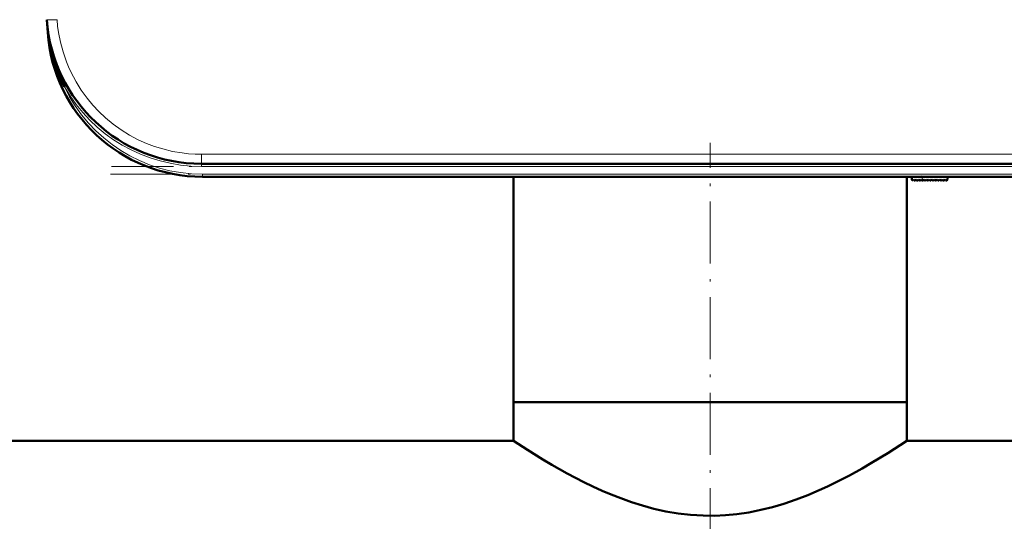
# Model space of a CAD drawing. Extents: x -1976 to 2357, y -1877 to 748.
# Tile 15 of 61: x -237 to -47, y -1726 to -1629. Entities that reach past the tile are written whole.
import ezdxf

# ---------------------------------------------------------------- set-up
doc = ezdxf.new("R2010")
doc.units = 0
doc.linetypes.add('DASHDOT', pattern=[18.5, 12, -3, 0.5, -3])

msp = doc.modelspace()

# ---------------------------------------------------------------- linework, layer by layer
at = {"color": 7, "lineweight": 50}
for p, q in [((-231.82, -1628.59), (-231.65, -1631.05)), ((-229.48, -1638.27), (-229.38, -1638.5)), ((-4.97, -1656.46), (-201.9, -1656.46)), ((-5.15, -1658.96), (-201.72, -1658.96)), ((-141.48, -1702.57), (-141.48, -1658.96)), ((-65.38, -1702.57), (-65.38, -1658.96)), ((-64.43, -1658.96), (-64.38, -1659.55)), ((-64.21, -1659.61), (-64.06, -1659.46)), ((-64.06, -1659.46), (-63.92, -1659.66)), ((-63.77, -1659.68), (-63.55, -1659.46)), ((-63.55, -1659.46), (-63.41, -1659.66)), ((-63.26, -1659.68), (-63.04, -1659.46)), ((-63.04, -1659.46), (-62.9, -1659.66)), ((-62.75, -1659.68), (-62.53, -1659.46)), ((-62.53, -1659.46), (-62.39, -1659.66)), ((-62.02, -1659.46), (-62.24, -1659.68)), ((-61.88, -1659.66), (-62.02, -1659.46)), ((-61.51, -1659.46), (-61.73, -1659.68)), ((-61.37, -1659.66), (-61.51, -1659.46)), ((-61, -1659.46), (-61.22, -1659.68)), ((-60.86, -1659.66), (-61, -1659.46)), ((-60.49, -1659.46), (-60.71, -1659.68)), ((-60.35, -1659.66), (-60.49, -1659.46)), ((-59.98, -1659.46), (-60.2, -1659.68)), ((-59.84, -1659.66), (-59.98, -1659.46)), ((-59.47, -1659.46), (-59.69, -1659.68)), ((-59.33, -1659.66), (-59.47, -1659.46)), ((-58.96, -1659.46), (-59.18, -1659.68)), ((-58.82, -1659.66), (-58.96, -1659.46)), ((-58.45, -1659.46), (-58.67, -1659.68)), ((-58.31, -1659.66), (-58.45, -1659.46)), ((-57.94, -1659.46), (-58.16, -1659.68)), ((-57.81, -1659.65), (-57.94, -1659.46)), ((-57.48, -1659.46), (-57.65, -1659.66)), ((-57.43, -1658.96), (-57.48, -1659.46)), ((-103.43, -1702.57), (-141.48, -1702.57)), ((-65.38, -1702.57), (-141.48, -1702.57)), ((-141.48, -1710.07), (-141.48, -1702.57)), ((-65.38, -1702.57), (-103.43, -1702.57)), ((-65.38, -1710.07), (-65.38, -1702.57)), ((-141.48, -1710.07), (-325.43, -1710.07)), ((133.12, -1710.07), (-65.38, -1710.07))]:
    msp.add_line(p, q, dxfattribs=at)
at = {"color": 7, "lineweight": 18}
for p, q in [((-231.65, -1631.05), (-231.6, -1631.05)), ((-231.55, -1631.42), (-231.6, -1631.05)), ((-228.39, -1641.57), (-228.08, -1641.4)), ((-228.08, -1641.4), (-227.96, -1641.32)), ((-4.97, -1654.6), (-201.9, -1654.6)), ((-201.9, -1656.46), (-201.9, -1654.6)), ((-201.9, -1656.46), (-201.9, -1656.96)), ((-4.97, -1656.96), (-201.9, -1656.96)), ((-201.72, -1658.46), (-201.72, -1658.96)), ((-5.15, -1658.46), (-201.72, -1658.46)), ((-62.36, -1659.69), (-62.43, -1658.96))]:
    msp.add_line(p, q, dxfattribs=at)
at = {"color": 7, "linetype": 'DASHDOT', "lineweight": 18}
for p, q in [((-103.43, -1731.26), (-103.43, -1652.39)), ((14.72, -1656.96), (-221.59, -1656.96)), ((14.51, -1658.46), (-221.38, -1658.46))]:
    msp.add_line(p, q, dxfattribs=at)
at = {"color": 7, "linetype": 'DASHDOT', "lineweight": 18, "ltscale": 0.028003}
msp.add_line((-62.35, -1659.81), (-62.45, -1658.69), dxfattribs=at)
at = {"color": 7, "lineweight": 18}
msp.add_lwpolyline([(-229.83, -1628.55), (-229.72, -1629.79), (-229.54, -1631.05), (-229.18, -1632.88), (-228.68, -1634.75), (-228.01, -1636.72), (-227.6, -1637.7), (-227.16, -1638.68), (-226.67, -1639.64), (-226.15, -1640.6), (-225.14, -1642.21), (-224.02, -1643.77), (-222.92, -1645.09), (-221.74, -1646.35), (-220.49, -1647.54), (-219, -1648.77), (-217.45, -1649.88), (-215.81, -1650.9), (-214.13, -1651.79), (-212.55, -1652.5), (-210.96, -1653.09), (-209.37, -1653.58), (-207.49, -1654.04), (-205.65, -1654.35), (-204.38, -1654.49), (-203.14, -1654.57), (-201.9, -1654.6)], dxfattribs=at)
at = {"color": 7, "lineweight": 50}
msp.add_lwpolyline([(-65.38, -1710.07), (-69.04, -1712.44), (-72.18, -1714.35), (-74, -1715.41), (-76.49, -1716.78), (-79.17, -1718.16), (-80.72, -1718.91), (-82.31, -1719.64), (-84.51, -1720.57), (-86.79, -1721.45), (-89.15, -1722.25), (-91.36, -1722.91), (-93.63, -1723.47), (-95.94, -1723.93), (-98.29, -1724.27), (-100.44, -1724.48), (-102.61, -1724.57), (-104.78, -1724.56), (-107.21, -1724.41), (-109.62, -1724.14), (-111.99, -1723.73), (-114.32, -1723.22), (-116.52, -1722.62), (-118.66, -1721.94), (-120.75, -1721.2), (-122.58, -1720.48), (-124.36, -1719.73), (-126.17, -1718.9), (-127.91, -1718.06), (-131.11, -1716.39), (-134.06, -1714.72), (-135.83, -1713.67), (-138.78, -1711.84), (-141.48, -1710.07)], dxfattribs=at)
for centre, radius, start, end in [((-201.9, -1626.46), 30, 184, 270), ((-201.72, -1628.96), 30, 184, 270), ((-231.59, -1631.29), 0.135, 285.2868, 317.5747), ((-201.82, -1627.72), 29.96, 187.0814, 207.5257), ((-202.08, -1626.53), 29.8, 198.5314, 203.1815), ((-201.87, -1626.45), 30.03, 205.6025, 209.691), ((-64.28, -1659.54), 0.1, 185, 315), ((-63.84, -1659.61), 0.1, 215, 315), ((-63.33, -1659.61), 0.1, 215, 315), ((-62.82, -1659.61), 0.1, 215, 315), ((-62.31, -1659.61), 0.1, 215, 315), ((-61.8, -1659.61), 0.1, 215, 315), ((-61.29, -1659.61), 0.1, 215, 315), ((-60.78, -1659.61), 0.1, 215, 315), ((-60.27, -1659.61), 0.1, 215, 315), ((-59.76, -1659.61), 0.1, 215, 315), ((-59.25, -1659.61), 0.1, 215, 315), ((-58.74, -1659.61), 0.1, 215, 315), ((-58.23, -1659.61), 0.1, 215, 315), ((-57.73, -1659.6), 0.1, 215, 319.585)]:
    msp.add_arc(centre, radius, start, end, dxfattribs=at)
at = {"color": 7, "lineweight": 18}
for centre, radius, start, end in [((-171.09, -1624.31), 60.88, 184.0416, 186.3583), ((-201.9, -1626.46), 30.5, 209.6942, 269.9999), ((-201.72, -1628.96), 29.5, 205.3037, 270)]:
    msp.add_arc(centre, radius, start, end, dxfattribs=at)
for centre, major_axis, ratio, start_param, end_param in [((-229.83, -1628.41), (2, 0.14), 0.069587, 3.141593, 4.707523), ((-232.04, -1631.08), (0.495, 0.076), 0.164442, 5.813966, 6.277967)]:
    msp.add_ellipse(centre, major_axis=major_axis, ratio=ratio, start_param=start_param, end_param=end_param, dxfattribs=at)

doc.saveas('drawing.dxf')
